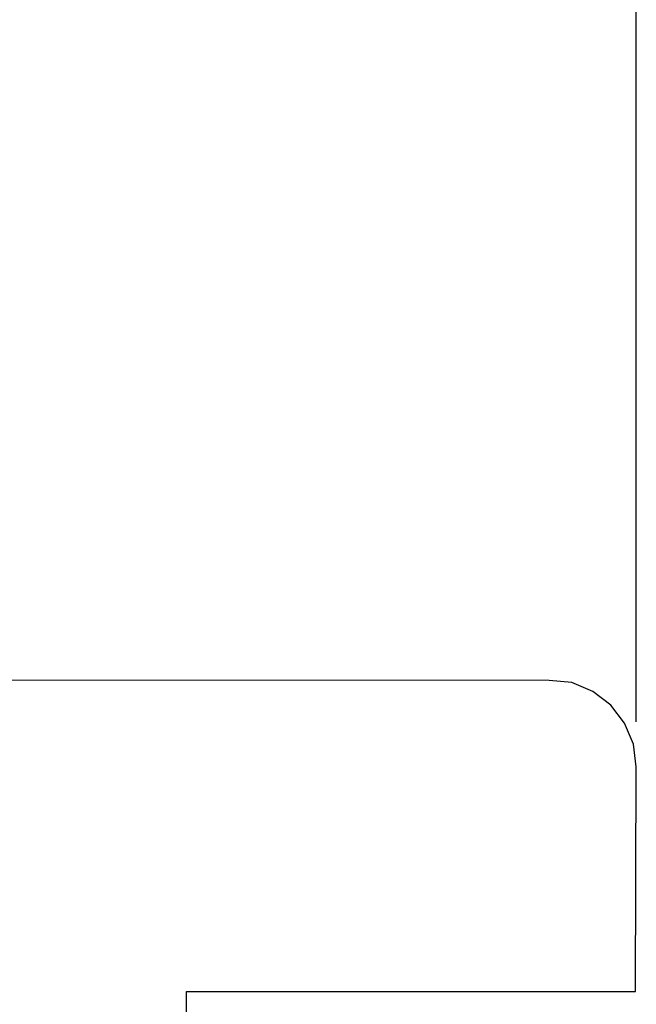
# Model space of a CAD drawing. Header units: millimetres. Extents: x 563 to 681, y 173 to 284.
# Tile 166 of 167: x 674.32 to 681.46, y 261.58 to 272.98. Entities that reach past the tile are written whole.
import ezdxf

# ---------------------------------------------------------------- set-up
doc = ezdxf.new("R2010")
doc.units = ezdxf.units.MM
doc.header["$LTSCALE"] = 30.734
doc.header["$PDMODE"] = 3
doc.header["$PDSIZE"] = 0.3125
doc.layers.get('0').update_dxf_attribs({"linetype": 'CONTINUOUS'})
doc.layers.get('Defpoints').update_dxf_attribs({"linetype": 'CONTINUOUS'})
doc.layers.add('dim', color=6, linetype='CONTINUOUS', lineweight=9)
doc.styles.add('Verdana', font='verdana.ttf', dxfattribs={"height": 2.5})
doc.dimstyles.new('aaaaaaaa 3.0', dxfattribs={"dimtxt": 2.5, "dimasz": 1.5, "dimexe": 1.25, "dimexo": 0.625, "dimtad": 1, "dimdec": 1, "dimzin": 9, "dimdsep": 46, "dimtxsty": 'Verdana', "dimcen": 0, "dimazin": 0, "dimtfac": 1, "dimtofl": 0, "dimtmove": 0, "dimatfit": 3, "dimfxl": 1, "dimlwd": 25, "dimlwe": 25, "dimarcsym": 0})

# ---------------------------------------------------------------- blocks, each defined once
blk = doc.blocks.new('*D16')
at = {"layer": 'Defpoints', "color": 0}
for p in [(681.464, 280.862), (610.418, 264.464), (681.464, 264.229)]:
    blk.add_point(p, dxfattribs=at)
at = {"layer": 'dim', "color": 0, "lineweight": 25}
for p, q in [((610.418, 265.089), (610.418, 282.112)), ((681.464, 264.854), (681.464, 282.112)), ((611.918, 280.862), (679.964, 280.862))]:
    blk.add_line(p, q, dxfattribs=at)
at = {"layer": 'dim', "color": 0}
for points in [[(611.918, 281.112), (611.918, 280.612), (610.418, 280.862)], [(679.964, 280.612), (679.964, 281.112), (681.464, 280.862)]]:
    blk.add_solid(points, dxfattribs=at)
at = {"layer": 'dim', "color": 0, "insert": (645.941, 282.741), "char_height": 2.5, "attachment_point": 5, "style": 'Verdana'}
blk.add_mtext('71', dxfattribs=at)

msp = doc.modelspace()

# ---------------------------------------------------------------- linework, layer by layer
at = {"linetype": 'Continuous'}
for p, q in [((680.455, 265.334), (663.696, 265.336)), ((680.717, 265.308), (680.455, 265.334)), ((680.96, 265.207), (680.717, 265.308)), ((681.169, 265.047), (680.96, 265.207)), ((681.329, 264.838), (681.169, 265.047)), ((681.43, 264.595), (681.329, 264.838)), ((681.464, 264.334), (681.43, 264.595)), ((681.455, 261.734), (681.464, 264.334)), ((676.255, 261.734), (681.455, 261.734)), ((676.255, 261.434), (676.255, 261.734))]:
    msp.add_line(p, q, dxfattribs=at)

# ---------------------------------------------------------------- dimensions: what is measured, and where the dimension line sits
at = {"layer": 'dim'}
dim = msp.add_linear_dim(base=(681.464, 280.862), p1=(610.418, 264.464), p2=(681.464, 264.229), dimstyle='aaaaaaaa 3.0', dxfattribs=at)
dim.commit()
dim.dimension.update_dxf_attribs({"geometry": '*D16', "text_midpoint": (645.941, 280.862), "dimtype": 160})

doc.saveas('drawing.dxf')
